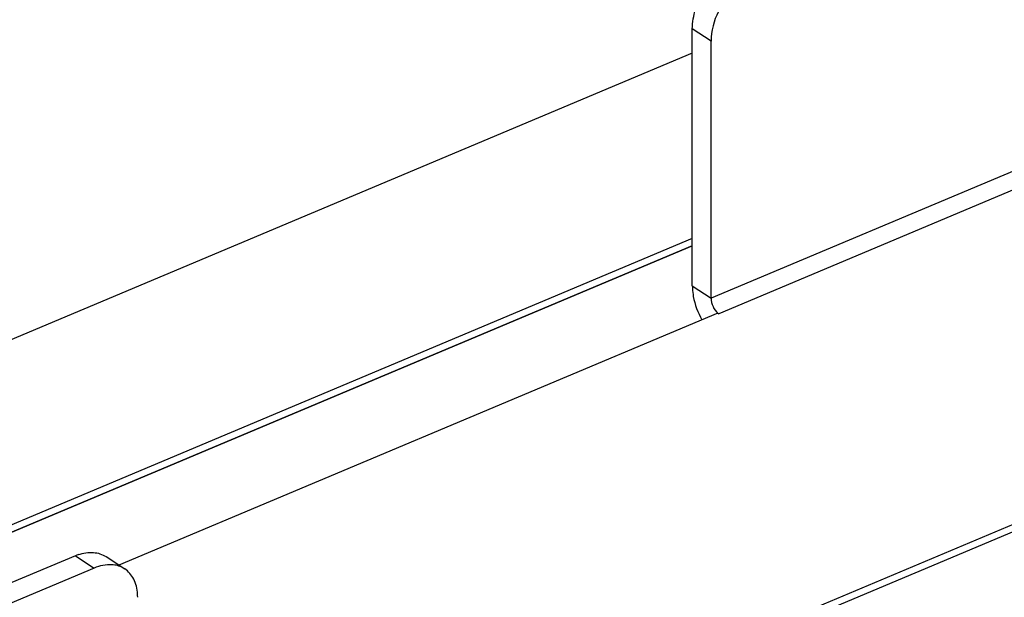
# Model space of a CAD drawing. Header units: millimetres. Extents: x 0 to 4620, y -1280 to 3267.
# Tile 8 of 103: x 2785 to 2875, y 1914 to 1967. Entities that reach past the tile are written whole.
import ezdxf

# ---------------------------------------------------------------- set-up
doc = ezdxf.new("R2010")
doc.units = ezdxf.units.MM
doc.header["$LTSCALE"] = 254.1
doc.layers.get('0').update_dxf_attribs({"linetype": 'CONTINUOUS'})
doc.layers.add('03___PRT_ALL_CURVES', color=7, linetype='CONTINUOUS')

msp = doc.modelspace()

# ---------------------------------------------------------------- linework, layer by layer
at = {"color": 6, "linetype": 'Continuous'}
for p, q in [((3202.042, 2090.588), (2847.929, 1941.597)), ((3202.748, 2089.163), (2848.636, 1940.172)), ((2847.929, 1965.14), (2846.216, 1966.263)), ((2846.216, 1942.72), (2846.216, 1966.263)), ((2847.929, 1941.597), (2847.929, 1965.14)), ((2846.216, 1942.72), (2847.929, 1941.597)), ((2848.561, 1940.221), (2793.71, 1917.143)), ((2848.561, 1940.221), (2848.636, 1940.172)), ((2789.716, 1917.997), (2743.717, 1898.643)), ((2789.716, 1917.997), (2791.429, 1916.874)), ((2792.523, 1917.922), (2794.236, 1916.799)), ((2791.429, 1916.874), (2745.43, 1897.52))]:
    msp.add_line(p, q, dxfattribs=at)
at = {"color": 7, "linetype": 'Continuous'}
for p, q in [((2846.216, 1964.04), (2783.754, 1937.759)), ((2748.307, 1905.203), (2846.216, 1946.398)), ((2812.073, 1893.501), (2896.34, 1928.955))]:
    msp.add_line(p, q, dxfattribs=at)
at = {"color": 6, "linetype": 'Continuous'}
for centre, radius, start, end in [((2850.945, 1942.722), 4.729, 180.02929, 183.1615), ((2791.457, 1913.864), 4.485, 108.93752, 112.84434), ((2792.944, 1914.785), 2.395, 68.44853, 75.03989), ((2792.98, 1914.878), 2.295, 59.20575, 68.43925), ((2792.996, 1914.908), 2.261, 56.75304, 59.17133), ((2790.869, 1914.2), 4.555, 359.97479, 3.84126)]:
    msp.add_arc(centre, radius, start, end, dxfattribs=at)
for points, knots in [([(2846.216, 1966.263), (2846.216, 1966.87), (2846.518, 1968.467), (2847.807, 1970.696), (2849.359, 1971.942), (2850.212, 1972.301)], [0, 0, 0, 0, 0.240755, 0.632845, 1, 1, 1, 1]), ([(2851.925, 1971.178), (2851.368, 1970.944), (2850.017, 1970.044), (2848.47, 1967.985), (2847.929, 1966.069), (2847.929, 1965.14)], [0, 0, 0, 0, 0.239773, 0.631576, 1, 1, 1, 1]), ([(2846.223, 1942.462), (2846.236, 1942.225), (2846.362, 1941.23), (2846.721, 1940.27), (2847.095, 1939.604)], [0, 0, 0, 0, 0.23702, 1, 1, 1, 1]), ([(2847.929, 1941.597), (2847.929, 1941.336), (2848.068, 1940.826), (2848.363, 1940.382), (2848.561, 1940.224)], [0, 0, 0, 0, 0.507812, 1, 1, 1, 1]), ([(2790.001, 1918.106), (2790.436, 1918.255), (2791.313, 1918.413), (2792.183, 1918.145), (2792.523, 1917.922)], [0, 0, 0, 0, 0.530287, 1, 1, 1, 1]), ([(2793.562, 1917.099), (2793.4, 1917.142), (2792.683, 1917.258), (2791.941, 1917.089), (2791.429, 1916.874)], [0, 0, 0, 0, 0.231479, 1, 1, 1, 1]), ([(2795.414, 1914.505), (2795.383, 1914.974), (2795.184, 1915.862), (2794.582, 1916.572), (2794.236, 1916.799)], [0, 0, 0, 0, 0.531133, 1, 1, 1, 1])]:
    msp.add_open_spline(points, degree=3, knots=knots, dxfattribs=at)
at = {"layer": '03___PRT_ALL_CURVES', "color": 4, "linetype": 'Continuous'}
for p, q in [((2846.216, 1947.071), (2748.307, 1905.877)), ((2846.216, 1946.398), (2748.307, 1905.203)), ((2812.073, 1893.501), (2896.34, 1928.955)), ((2812.073, 1894.174), (2879.86, 1922.695))]:
    msp.add_line(p, q, dxfattribs=at)

doc.saveas('drawing.dxf')
